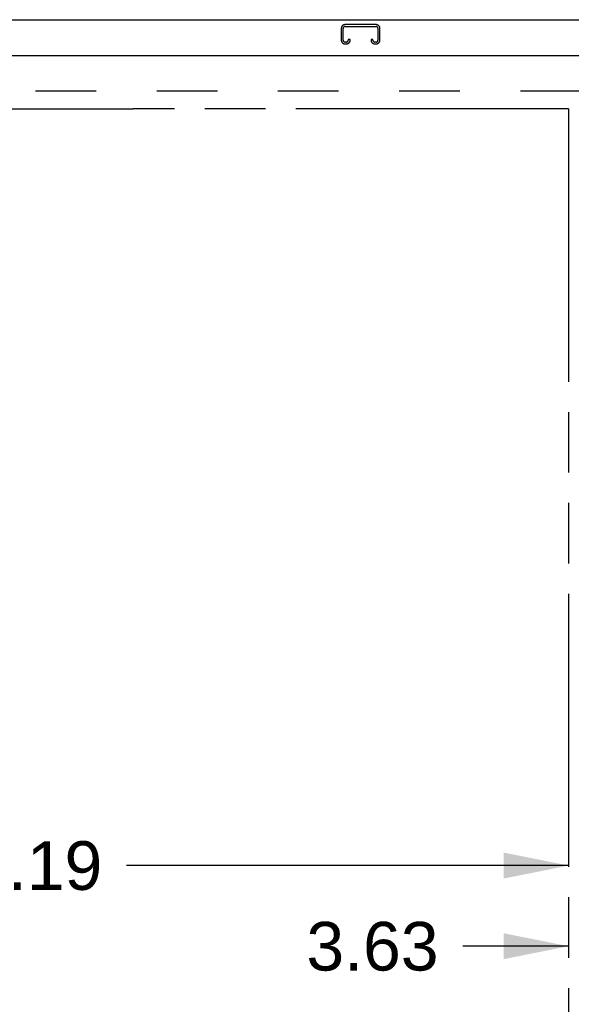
# Model space of a CAD drawing. Header units: inches. Extents: x 0 to 232, y 0 to 150.
# Tile 22 of 31: x 86 to 97, y 93 to 113. Entities that reach past the tile are written whole.
import ezdxf

# ---------------------------------------------------------------- set-up
doc = ezdxf.new("R2010")
doc.units = ezdxf.units.IN
doc.header["$LTSCALE"] = 12.750417
doc.header["$MEASUREMENT"] = 0
doc.linetypes.add('HIDDEN', pattern=[0.2, 0.1, -0.1])
doc.linetypes.add('PHANTOM', pattern=[0.8, 0.45, -0.05, 0.1, -0.05, 0.1, -0.05])
doc.layers.get('0').update_dxf_attribs({"linetype": 'CONTINUOUS'})
for name, color, linetype in [('AVAILABLE_DOOR_SPACE', 7, 'CONTINUOUS'), ('DEFAULT_2', 8, 'HIDDEN'), ('DIMENSIONS', 7, 'CONTINUOUS')]:
    doc.layers.add(name, color=color, linetype=linetype)
doc.styles.get("Standard").update_dxf_attribs({"font": 'arial.ttf'})
doc.dimstyles.new('DIMSTYLE_1', dxfattribs={"dimtxt": 1.022761, "dimasz": 1.363681, "dimexe": 0.09, "dimexo": 0.07, "dimgap": 0.0375, "dimtad": 0, "dimtih": 1, "dimtoh": 1, "dimzin": 4, "dimdsep": 46, "dimtxsty": 'Standard', "dimblk": '_FILLED', "dimblk1": '_FILLED', "dimblk2": '_FILLED', "dimcen": 0.09, "dimazin": 1, "dimtfac": 1, "dimtdec": 3, "dimtofl": 0, "dimtmove": 0, "dimatfit": 3, "dimldrblk": '_FILLED', "dimfxl": 0, "dimtolj": 1, "dimtzin": 4, "dimarcsym": 0})

# ---------------------------------------------------------------- blocks, each defined once
blk = doc.blocks.new('_FILLED')
at = {"color": 0, "linetype": 'ByBlock'}
blk.add_solid([(0, 0), (-1, 0.2), (-1, -0.2)], dxfattribs=at)
blk = doc.blocks.new('*D6')
at = {"layer": 'DIMENSIONS', "color": 2, "linetype": 'Continuous'}
for p, q in [((97.197, 93.772), (94.974, 93.772)), ((100.822, 93.772), (103.549, 93.772))]:
    blk.add_line(p, q, dxfattribs=at)
at = {"layer": 'DIMENSIONS', "color": 2, "linetype": 'Continuous', "xscale": 1.3636809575, "yscale": 1.3636809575, "zscale": 1.3636809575}
blk.add_blockref('_FILLED', (97.197, 93.772), dxfattribs=at)
at = {"layer": 'DIMENSIONS', "color": 2, "linetype": 'Continuous', "xscale": 1.3636809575, "yscale": 1.3636809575, "zscale": 1.3636809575, "rotation": 180}
blk.add_blockref('_FILLED', (100.822, 93.772), dxfattribs=at)
at = {"layer": 'DIMENSIONS', "color": 2, "linetype": 'Continuous', "insert": (94.463, 94.283), "char_height": 1.0228, "width": 2.77932, "attachment_point": 3, "line_spacing_factor": 0.9}
blk.add_mtext('3.63', dxfattribs=at)
blk = doc.blocks.new('*D8')
at = {"layer": 'DIMENSIONS', "color": 2, "linetype": 'Continuous'}
for p, q in [((74.01, 95.468), (83.305, 95.468)), ((97.197, 95.468), (87.902, 95.468))]:
    blk.add_line(p, q, dxfattribs=at)
at = {"layer": 'DIMENSIONS', "color": 2, "linetype": 'Continuous', "xscale": 1.3636809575, "yscale": 1.3636809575, "zscale": 1.3636809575, "rotation": 180}
blk.add_blockref('_FILLED', (74.01, 95.468), dxfattribs=at)
at = {"layer": 'DIMENSIONS', "color": 2, "linetype": 'Continuous', "xscale": 1.3636809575, "yscale": 1.3636809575, "zscale": 1.3636809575}
blk.add_blockref('_FILLED', (97.197, 95.468), dxfattribs=at)
at = {"layer": 'DIMENSIONS', "color": 2, "linetype": 'Continuous', "insert": (85.603, 95.979), "char_height": 1.0228, "width": 3.57396, "attachment_point": 2, "line_spacing_factor": 0.9}
blk.add_mtext('23.19', dxfattribs=at)

msp = doc.modelspace()

# ---------------------------------------------------------------- linework, layer by layer
at = {"color": 7, "linetype": 'Continuous'}
msp.add_line((42.062, 113.256), (102.958, 113.256), dxfattribs=at)
at = {"color": 3, "linetype": 'Continuous'}
msp.add_line((72.26, 112.506), (100.822, 112.506), dxfattribs=at)
at = {"layer": 'AVAILABLE_DOOR_SPACE', "color": 4, "linetype": 'PHANTOM'}
for p, q in [((85.041, 111.379), (88.041, 111.379)), ((88.041, 111.379), (88.041, 111.381)), ((97.197, 111.381), (88.041, 111.381)), ((97.197, 111.381), (97.197, 84.131))]:
    msp.add_line(p, q, dxfattribs=at)
at = {"layer": 'DEFAULT_2', "color": 8, "linetype": 'HIDDEN'}
for p, q in [((92.416, 113.072), (92.416, 112.826)), ((92.456, 112.826), (92.456, 113.072)), ((93.148, 113.152), (92.496, 113.152)), ((92.496, 113.112), (93.148, 113.112)), ((93.188, 113.072), (93.188, 112.826)), ((93.228, 112.826), (93.228, 113.072)), ((92.523, 112.786), (92.496, 112.786)), ((92.496, 112.746), (92.523, 112.746)), ((92.563, 112.839), (92.563, 112.826)), ((92.603, 112.839), (92.563, 112.839)), ((92.603, 112.826), (92.603, 112.839)), ((93.041, 112.839), (93.041, 112.826)), ((93.081, 112.839), (93.041, 112.839)), ((93.081, 112.826), (93.081, 112.839)), ((93.148, 112.786), (93.121, 112.786)), ((93.121, 112.746), (93.148, 112.746)), ((100.01, 111.756), (73.531, 111.756))]:
    msp.add_line(p, q, dxfattribs=at)
for centre, radius, start, end in [((92.496, 113.072), 0.08, 90, 180), ((92.496, 113.072), 0.04, 90, 180), ((93.148, 113.072), 0.08, 0, 90), ((93.148, 113.072), 0.04, 0, 90), ((92.496, 112.826), 0.08, 180, 270), ((92.496, 112.826), 0.04, 180, 270), ((92.523, 112.826), 0.08, 270, 360), ((92.523, 112.826), 0.04, 270, 360), ((93.121, 112.826), 0.08, 180, 270), ((93.121, 112.826), 0.04, 180, 270), ((93.148, 112.826), 0.08, 270, 360), ((93.148, 112.826), 0.04, 270, 360)]:
    msp.add_arc(centre, radius, start, end, dxfattribs=at)

# ---------------------------------------------------------------- dimensions: what is measured, and where the dimension line sits
at = {"layer": 'DIMENSIONS', "color": 2, "linetype": 'Continuous'}
dim = msp.add_linear_dim(base=(100.822097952, 93.771992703), p1=(97.197097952, 111.380969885), p2=(100.822097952, 112.381969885), dimstyle='DIMSTYLE_1', dxfattribs=at)
dim.commit()
dim.dimension.update_dxf_attribs({"geometry": '*D6', "text_midpoint": (93.07206912, 93.766288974), "dimtype": 160})
dim = msp.add_linear_dim(base=(74.01, 95.468), p1=(97.197, 84.131), p2=(74.01, 111.381), angle=180, dimstyle='DIMSTYLE_1', dxfattribs=at)
dim.commit()
dim.dimension.update_dxf_attribs({"geometry": '*D8', "text_midpoint": (85.59, 95.462), "dimtype": 160})

doc.saveas('drawing.dxf')
